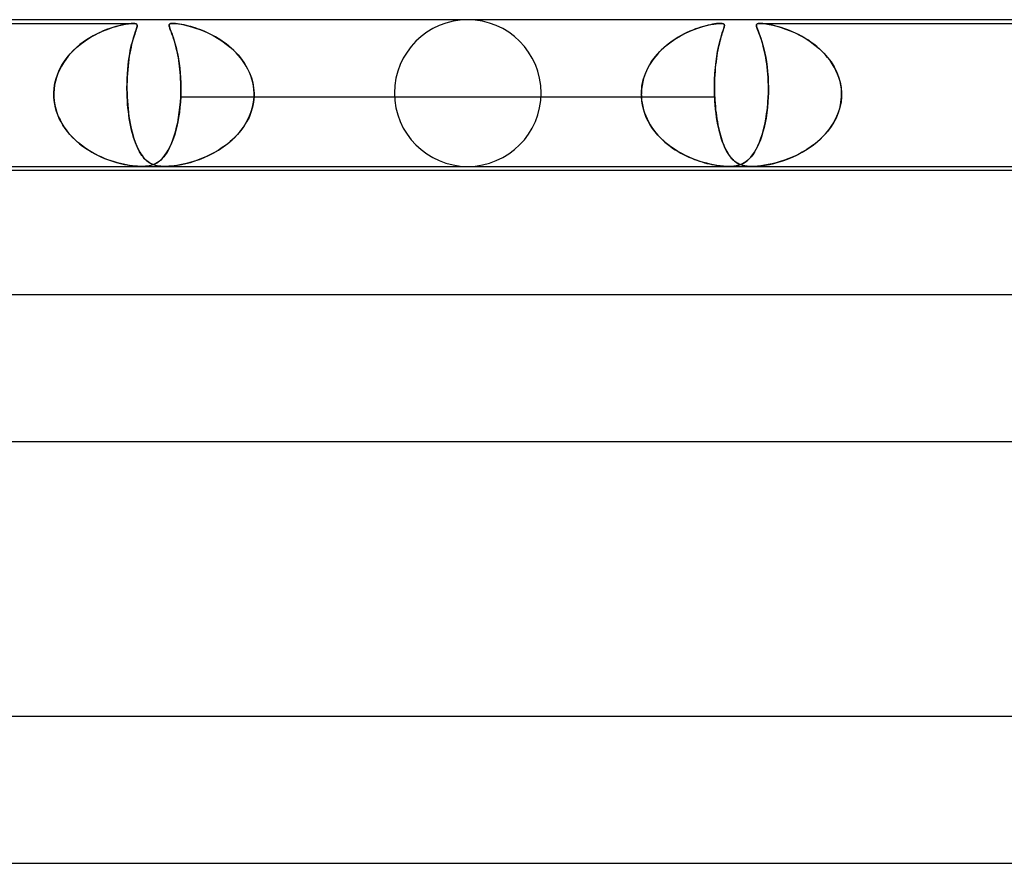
# Model space of a CAD drawing. Header units: millimetres. Extents: x -305 to 305, y -2 to 230.
# Tile 24 of 64: x -68 to -41, y 207 to 230. Entities that reach past the tile are written whole.
import ezdxf

# ---------------------------------------------------------------- set-up
doc = ezdxf.new("R2010")
doc.units = ezdxf.units.MM
doc.layers.add('HIDDEN', color=7, linetype='Continuous')
doc.layers.add('THICK', color=7, linetype='Continuous')

msp = doc.modelspace()

# ---------------------------------------------------------------- linework, layer by layer
at = {"layer": 'HIDDEN'}
for p, q in [((-79.567, 229.9), (-64.627, 229.9)), ((-65.565, 229.64), (-65.463, 229.686)), ((-65.444, 229.694), (-65.534, 229.654)), ((-65.463, 229.686), (-65.363, 229.727)), ((-65.355, 229.73), (-65.444, 229.694)), ((-65.363, 229.727), (-65.267, 229.762)), ((-65.268, 229.762), (-65.355, 229.73)), ((-65.183, 229.79), (-65.268, 229.762)), ((-65.267, 229.762), (-65.175, 229.793)), ((-65.101, 229.815), (-65.183, 229.79)), ((-65.175, 229.793), (-65.089, 229.818)), ((-65.022, 229.836), (-65.101, 229.815)), ((-65.089, 229.818), (-65.007, 229.84)), ((-64.948, 229.854), (-65.022, 229.836)), ((-65.007, 229.84), (-64.924, 229.859)), ((-64.877, 229.869), (-64.948, 229.854)), ((-64.924, 229.859), (-64.839, 229.876)), ((-64.807, 229.882), (-64.877, 229.869)), ((-64.839, 229.876), (-64.757, 229.889)), ((-64.741, 229.891), (-64.807, 229.882)), ((-64.757, 229.889), (-64.684, 229.897)), ((-64.681, 229.898), (-64.741, 229.891)), ((-64.684, 229.897), (-64.625, 229.9)), ((-64.628, 229.9), (-64.681, 229.898)), ((-64.583, 229.897), (-64.628, 229.9)), ((-64.625, 229.9), (-64.584, 229.898)), ((-64.584, 229.898), (-64.556, 229.891)), ((-64.551, 229.889), (-64.583, 229.897)), ((-64.579, 229.64), (-64.563, 229.686)), ((-64.56, 229.694), (-64.574, 229.654)), ((-64.563, 229.686), (-64.549, 229.727)), ((-64.548, 229.73), (-64.56, 229.694)), ((-64.556, 229.891), (-64.537, 229.882)), ((-64.531, 229.876), (-64.551, 229.889)), ((-64.549, 229.727), (-64.537, 229.762)), ((-64.537, 229.762), (-64.548, 229.73)), ((-64.537, 229.882), (-64.526, 229.869)), ((-64.537, 229.762), (-64.528, 229.793)), ((-64.529, 229.79), (-64.537, 229.762)), ((-64.522, 229.859), (-64.531, 229.876)), ((-64.523, 229.815), (-64.529, 229.79)), ((-64.528, 229.793), (-64.522, 229.818)), ((-64.526, 229.869), (-64.521, 229.854)), ((-64.52, 229.836), (-64.523, 229.815)), ((-64.52, 229.84), (-64.522, 229.859)), ((-64.522, 229.818), (-64.52, 229.84)), ((-64.521, 229.854), (-64.52, 229.836)), ((-63.649, 229.843), (-63.648, 229.857)), ((-63.647, 229.828), (-63.649, 229.843)), ((-63.641, 229.874), (-63.648, 229.857)), ((-63.648, 229.857), (-63.644, 229.87)), ((-63.648, 229.857), (-63.648, 229.834)), ((-63.648, 229.834), (-63.642, 229.806)), ((-63.644, 229.812), (-63.647, 229.828)), ((-63.644, 229.87), (-63.634, 229.881)), ((-63.639, 229.794), (-63.644, 229.812)), ((-63.642, 229.806), (-63.632, 229.771)), ((-63.628, 229.886), (-63.641, 229.874)), ((-63.633, 229.775), (-63.639, 229.794)), ((-63.634, 229.881), (-63.618, 229.89)), ((-63.625, 229.753), (-63.633, 229.775)), ((-63.632, 229.771), (-63.617, 229.73)), ((-63.611, 229.893), (-63.628, 229.886)), ((-63.616, 229.729), (-63.625, 229.753)), ((-63.618, 229.89), (-63.595, 229.896)), ((-63.617, 229.73), (-63.598, 229.683)), ((-63.606, 229.703), (-63.616, 229.729)), ((-63.59, 229.897), (-63.611, 229.893)), ((-63.595, 229.674), (-63.606, 229.703)), ((-63.598, 229.683), (-63.578, 229.629)), ((-63.595, 229.896), (-63.565, 229.9)), ((-63.561, 229.9), (-63.59, 229.897)), ((-63.565, 229.9), (-63.528, 229.9)), ((-63.523, 229.9), (-63.561, 229.9)), ((-63.528, 229.9), (-63.486, 229.897)), ((-63.476, 229.896), (-63.523, 229.9)), ((-63.486, 229.897), (-63.441, 229.893)), ((-63.421, 229.89), (-63.476, 229.896)), ((-63.441, 229.893), (-63.388, 229.886)), ((-63.362, 229.881), (-63.421, 229.89)), ((-63.388, 229.886), (-63.321, 229.874)), ((-63.299, 229.87), (-63.362, 229.881)), ((-63.321, 229.874), (-63.237, 229.857)), ((-63.235, 229.857), (-63.299, 229.87)), ((-63.237, 229.857), (-63.14, 229.834)), ((-63.173, 229.843), (-63.235, 229.857)), ((-63.114, 229.828), (-63.173, 229.843)), ((-63.14, 229.834), (-63.035, 229.806)), ((-63.057, 229.812), (-63.114, 229.828)), ((-62.998, 229.794), (-63.057, 229.812)), ((-63.035, 229.806), (-62.925, 229.771)), ((-62.937, 229.775), (-62.998, 229.794)), ((-62.873, 229.753), (-62.937, 229.775)), ((-62.925, 229.771), (-62.81, 229.73)), ((-62.807, 229.729), (-62.873, 229.753)), ((-62.81, 229.73), (-62.693, 229.683)), ((-62.739, 229.703), (-62.807, 229.729)), ((-62.67, 229.674), (-62.739, 229.703)), ((-62.693, 229.683), (-62.572, 229.629)), ((-49.544, 229.639), (-49.393, 229.706)), ((-49.441, 229.686), (-49.52, 229.65)), ((-49.364, 229.718), (-49.441, 229.686)), ((-49.393, 229.706), (-49.249, 229.761)), ((-49.288, 229.747), (-49.364, 229.718)), ((-49.214, 229.773), (-49.288, 229.747)), ((-49.249, 229.761), (-49.113, 229.805)), ((-49.142, 229.796), (-49.214, 229.773)), ((-49.073, 229.816), (-49.142, 229.796)), ((-49.113, 229.805), (-48.987, 229.839)), ((-49.006, 229.835), (-49.073, 229.816)), ((-48.942, 229.85), (-49.006, 229.835)), ((-48.987, 229.839), (-48.877, 229.865)), ((-48.882, 229.864), (-48.942, 229.85)), ((-48.823, 229.875), (-48.882, 229.864)), ((-48.877, 229.865), (-48.789, 229.881)), ((-48.767, 229.885), (-48.823, 229.875)), ((-48.789, 229.881), (-48.723, 229.891)), ((-48.714, 229.892), (-48.767, 229.885)), ((-48.723, 229.891), (-48.672, 229.897)), ((-48.665, 229.897), (-48.714, 229.892)), ((-48.672, 229.897), (-48.627, 229.9)), ((-48.622, 229.9), (-48.665, 229.897)), ((-48.627, 229.9), (-48.59, 229.9)), ((-48.586, 229.9), (-48.622, 229.9)), ((-48.59, 229.9), (-48.56, 229.897)), ((-48.556, 229.897), (-48.586, 229.9)), ((-48.56, 229.897), (-48.537, 229.892)), ((-48.533, 229.891), (-48.556, 229.897)), ((-48.556, 229.639), (-48.533, 229.706)), ((-48.54, 229.686), (-48.552, 229.65)), ((-48.529, 229.718), (-48.54, 229.686)), ((-48.537, 229.892), (-48.52, 229.885)), ((-48.515, 229.881), (-48.533, 229.891)), ((-48.533, 229.706), (-48.515, 229.761)), ((-48.52, 229.747), (-48.529, 229.718)), ((-48.52, 229.885), (-48.509, 229.875)), ((-48.512, 229.773), (-48.52, 229.747)), ((-48.503, 229.865), (-48.515, 229.881)), ((-48.515, 229.761), (-48.503, 229.805)), ((-48.505, 229.796), (-48.512, 229.773)), ((-48.509, 229.875), (-48.502, 229.864)), ((-48.501, 229.816), (-48.505, 229.796)), ((-48.498, 229.839), (-48.503, 229.865)), ((-48.503, 229.805), (-48.498, 229.839)), ((-48.502, 229.864), (-48.499, 229.85)), ((-48.498, 229.835), (-48.501, 229.816)), ((-48.499, 229.85), (-48.498, 229.835)), ((-47.622, 229.87), (-47.627, 229.849)), ((-47.627, 229.85), (-47.622, 229.87)), ((-47.626, 229.828), (-47.627, 229.85)), ((-47.627, 229.849), (-47.624, 229.821)), ((-47.621, 229.808), (-47.626, 229.828)), ((-47.624, 229.821), (-47.615, 229.787)), ((-47.605, 229.886), (-47.622, 229.87)), ((-47.622, 229.87), (-47.605, 229.886)), ((-47.614, 229.786), (-47.621, 229.808)), ((-47.615, 229.787), (-47.6, 229.746)), ((-47.606, 229.762), (-47.614, 229.786)), ((-47.596, 229.735), (-47.606, 229.762)), ((-47.574, 229.896), (-47.605, 229.886)), ((-47.605, 229.886), (-47.574, 229.896)), ((-47.6, 229.746), (-47.581, 229.697)), ((-47.584, 229.705), (-47.596, 229.735)), ((-47.571, 229.671), (-47.584, 229.705)), ((-47.581, 229.697), (-47.558, 229.639)), ((-47.523, 229.9), (-47.574, 229.896)), ((-47.574, 229.896), (-47.524, 229.9)), ((-47.524, 229.9), (-47.454, 229.896)), ((-47.524, 229.9), (-32.043, 229.9)), ((-47.455, 229.896), (-47.523, 229.9)), ((-47.371, 229.886), (-47.455, 229.896)), ((-47.454, 229.896), (-47.37, 229.886)), ((-47.279, 229.87), (-47.371, 229.886)), ((-47.37, 229.886), (-47.277, 229.87)), ((-47.184, 229.85), (-47.279, 229.87)), ((-47.277, 229.87), (-47.177, 229.849)), ((-47.096, 229.828), (-47.184, 229.85)), ((-47.177, 229.849), (-47.068, 229.821)), ((-47.02, 229.808), (-47.096, 229.828)), ((-47.068, 229.821), (-46.952, 229.787)), ((-46.95, 229.786), (-47.02, 229.808)), ((-46.952, 229.787), (-46.83, 229.746)), ((-46.876, 229.762), (-46.95, 229.786)), ((-46.8, 229.735), (-46.876, 229.762)), ((-46.83, 229.746), (-46.702, 229.697)), ((-46.722, 229.705), (-46.8, 229.735)), ((-46.641, 229.671), (-46.722, 229.705)), ((-46.702, 229.697), (-46.57, 229.639)), ((-65.901, 229.45), (-65.991, 229.388)), ((-65.978, 229.397), (-65.878, 229.466)), ((-65.81, 229.508), (-65.901, 229.45)), ((-65.878, 229.466), (-65.775, 229.529)), ((-65.718, 229.561), (-65.81, 229.508)), ((-65.775, 229.529), (-65.67, 229.587)), ((-65.626, 229.61), (-65.718, 229.561)), ((-65.67, 229.587), (-65.565, 229.64)), ((-65.534, 229.654), (-65.626, 229.61)), ((-64.637, 229.45), (-64.654, 229.388)), ((-64.652, 229.397), (-64.633, 229.466)), ((-64.621, 229.508), (-64.637, 229.45)), ((-64.633, 229.466), (-64.614, 229.529)), ((-64.604, 229.561), (-64.621, 229.508)), ((-64.614, 229.529), (-64.596, 229.587)), ((-64.588, 229.61), (-64.604, 229.561)), ((-64.596, 229.587), (-64.579, 229.64)), ((-64.574, 229.654), (-64.588, 229.61)), ((-63.583, 229.642), (-63.595, 229.674)), ((-63.57, 229.607), (-63.583, 229.642)), ((-63.578, 229.629), (-63.555, 229.567)), ((-63.556, 229.57), (-63.57, 229.607)), ((-63.542, 229.53), (-63.556, 229.57)), ((-63.555, 229.567), (-63.531, 229.498)), ((-63.527, 229.487), (-63.542, 229.53)), ((-63.531, 229.498), (-63.507, 229.422)), ((-63.512, 229.44), (-63.527, 229.487)), ((-63.497, 229.391), (-63.512, 229.44)), ((-63.507, 229.422), (-63.482, 229.337)), ((-62.599, 229.642), (-62.67, 229.674)), ((-62.528, 229.607), (-62.599, 229.642)), ((-62.572, 229.629), (-62.451, 229.567)), ((-62.456, 229.57), (-62.528, 229.607)), ((-62.383, 229.53), (-62.456, 229.57)), ((-62.451, 229.567), (-62.329, 229.498)), ((-62.31, 229.487), (-62.383, 229.53)), ((-62.329, 229.498), (-62.209, 229.422)), ((-62.236, 229.44), (-62.31, 229.487)), ((-62.164, 229.391), (-62.236, 229.44)), ((-62.209, 229.422), (-62.091, 229.337)), ((-49.922, 229.419), (-50.001, 229.362)), ((-49.991, 229.369), (-49.847, 229.47)), ((-49.842, 229.473), (-49.922, 229.419)), ((-49.847, 229.47), (-49.697, 229.56)), ((-49.761, 229.523), (-49.842, 229.473)), ((-49.68, 229.569), (-49.761, 229.523)), ((-49.697, 229.56), (-49.544, 229.639)), ((-49.6, 229.611), (-49.68, 229.569)), ((-49.52, 229.65), (-49.6, 229.611)), ((-48.621, 229.419), (-48.636, 229.362)), ((-48.634, 229.369), (-48.608, 229.47)), ((-48.607, 229.473), (-48.621, 229.419)), ((-48.608, 229.47), (-48.581, 229.56)), ((-48.592, 229.523), (-48.607, 229.473)), ((-48.578, 229.569), (-48.592, 229.523)), ((-48.581, 229.56), (-48.556, 229.639)), ((-48.565, 229.611), (-48.578, 229.569)), ((-48.552, 229.65), (-48.565, 229.611)), ((-47.556, 229.634), (-47.571, 229.671)), ((-47.558, 229.639), (-47.533, 229.571)), ((-47.541, 229.593), (-47.556, 229.634)), ((-47.524, 229.548), (-47.541, 229.593)), ((-47.533, 229.571), (-47.505, 229.494)), ((-47.507, 229.5), (-47.524, 229.548)), ((-47.49, 229.448), (-47.507, 229.5)), ((-47.505, 229.494), (-47.477, 229.407)), ((-47.472, 229.391), (-47.49, 229.448)), ((-47.477, 229.407), (-47.448, 229.309)), ((-46.559, 229.634), (-46.641, 229.671)), ((-46.57, 229.639), (-46.434, 229.571)), ((-46.476, 229.593), (-46.559, 229.634)), ((-46.392, 229.548), (-46.476, 229.593)), ((-46.434, 229.571), (-46.298, 229.494)), ((-46.307, 229.5), (-46.392, 229.548)), ((-46.223, 229.448), (-46.307, 229.5)), ((-46.298, 229.494), (-46.162, 229.407)), ((-46.139, 229.391), (-46.223, 229.448)), ((-46.162, 229.407), (-46.029, 229.309)), ((-66.348, 229.066), (-66.262, 229.158)), ((-66.248, 229.171), (-66.327, 229.09)), ((-66.262, 229.158), (-66.171, 229.243)), ((-66.166, 229.248), (-66.248, 229.171)), ((-66.171, 229.243), (-66.076, 229.323)), ((-66.08, 229.32), (-66.166, 229.248)), ((-65.991, 229.388), (-66.08, 229.32)), ((-66.076, 229.323), (-65.978, 229.397)), ((-64.724, 229.066), (-64.707, 229.158)), ((-64.704, 229.171), (-64.72, 229.09)), ((-64.707, 229.158), (-64.689, 229.243)), ((-64.688, 229.248), (-64.704, 229.171)), ((-64.689, 229.243), (-64.671, 229.323)), ((-64.671, 229.32), (-64.688, 229.248)), ((-64.671, 229.323), (-64.652, 229.397)), ((-64.654, 229.388), (-64.671, 229.32)), ((-63.482, 229.338), (-63.497, 229.391)), ((-63.467, 229.283), (-63.482, 229.338)), ((-63.482, 229.337), (-63.457, 229.245)), ((-63.452, 229.224), (-63.467, 229.283)), ((-63.457, 229.245), (-63.434, 229.145)), ((-63.438, 229.163), (-63.452, 229.224)), ((-63.424, 229.098), (-63.438, 229.163)), ((-63.434, 229.145), (-63.412, 229.038)), ((-62.092, 229.338), (-62.164, 229.391)), ((-62.022, 229.283), (-62.092, 229.338)), ((-62.091, 229.337), (-61.977, 229.245)), ((-61.953, 229.224), (-62.022, 229.283)), ((-61.977, 229.245), (-61.868, 229.145)), ((-61.887, 229.163), (-61.953, 229.224)), ((-61.822, 229.098), (-61.887, 229.163)), ((-61.868, 229.145), (-61.767, 229.038)), ((-50.228, 229.165), (-50.298, 229.093)), ((-50.259, 229.135), (-50.129, 229.257)), ((-50.155, 229.235), (-50.228, 229.165)), ((-50.079, 229.3), (-50.155, 229.235)), ((-50.129, 229.257), (-49.991, 229.369)), ((-50.001, 229.362), (-50.079, 229.3)), ((-48.679, 229.165), (-48.693, 229.093)), ((-48.685, 229.135), (-48.66, 229.257)), ((-48.665, 229.235), (-48.679, 229.165)), ((-48.651, 229.3), (-48.665, 229.235)), ((-48.66, 229.257), (-48.634, 229.369)), ((-48.636, 229.362), (-48.651, 229.3)), ((-47.454, 229.33), (-47.472, 229.391)), ((-47.437, 229.266), (-47.454, 229.33)), ((-47.448, 229.309), (-47.421, 229.203)), ((-47.42, 229.197), (-47.437, 229.266)), ((-47.421, 229.203), (-47.395, 229.09)), ((-47.403, 229.125), (-47.42, 229.197)), ((-46.057, 229.33), (-46.139, 229.391)), ((-45.976, 229.266), (-46.057, 229.33)), ((-46.029, 229.309), (-45.903, 229.203)), ((-45.897, 229.197), (-45.976, 229.266)), ((-45.903, 229.203), (-45.788, 229.09)), ((-45.822, 229.125), (-45.897, 229.197)), ((-66.469, 228.917), (-66.532, 228.825)), ((-66.505, 228.867), (-66.43, 228.969)), ((-66.4, 229.006), (-66.469, 228.917)), ((-66.43, 228.969), (-66.348, 229.066)), ((-66.327, 229.09), (-66.4, 229.006)), ((-64.747, 228.917), (-64.759, 228.825)), ((-64.754, 228.867), (-64.74, 228.969)), ((-64.734, 229.006), (-64.747, 228.917)), ((-64.74, 228.969), (-64.724, 229.066)), ((-64.72, 229.09), (-64.734, 229.006)), ((-63.41, 229.031), (-63.424, 229.098)), ((-63.412, 229.038), (-63.391, 228.925)), ((-63.397, 228.96), (-63.41, 229.031)), ((-63.385, 228.887), (-63.397, 228.96)), ((-63.391, 228.925), (-63.373, 228.806)), ((-63.374, 228.81), (-63.385, 228.887)), ((-61.761, 229.031), (-61.822, 229.098)), ((-61.767, 229.038), (-61.674, 228.925)), ((-61.702, 228.96), (-61.761, 229.031)), ((-61.646, 228.887), (-61.702, 228.96)), ((-61.674, 228.925), (-61.59, 228.806)), ((-61.593, 228.81), (-61.646, 228.887)), ((-50.485, 228.856), (-50.378, 229.001)), ((-50.427, 228.938), (-50.485, 228.855)), ((-50.365, 229.017), (-50.427, 228.938)), ((-50.378, 229.001), (-50.259, 229.135)), ((-50.298, 229.093), (-50.365, 229.017)), ((-48.728, 228.856), (-48.708, 229.001)), ((-48.717, 228.938), (-48.728, 228.855)), ((-48.705, 229.017), (-48.717, 228.938)), ((-48.708, 229.001), (-48.685, 229.135)), ((-48.693, 229.093), (-48.705, 229.017)), ((-47.387, 229.049), (-47.403, 229.125)), ((-47.395, 229.09), (-47.372, 228.971)), ((-47.372, 228.97), (-47.387, 229.049)), ((-47.372, 228.971), (-47.351, 228.847)), ((-47.357, 228.887), (-47.372, 228.97)), ((-47.344, 228.8), (-47.357, 228.887)), ((-45.75, 229.049), (-45.822, 229.125)), ((-45.788, 229.09), (-45.683, 228.971)), ((-45.682, 228.97), (-45.75, 229.049)), ((-45.683, 228.971), (-45.59, 228.847)), ((-45.618, 228.887), (-45.682, 228.97)), ((-45.558, 228.8), (-45.618, 228.887)), ((-66.687, 228.523), (-66.635, 228.643)), ((-66.64, 228.631), (-66.685, 228.53)), ((-66.589, 228.73), (-66.64, 228.631)), ((-66.635, 228.643), (-66.574, 228.758)), ((-66.532, 228.825), (-66.589, 228.73)), ((-66.574, 228.758), (-66.505, 228.867)), ((-64.787, 228.523), (-64.778, 228.643)), ((-64.779, 228.631), (-64.786, 228.53)), ((-64.77, 228.73), (-64.779, 228.631)), ((-64.778, 228.643), (-64.767, 228.758)), ((-64.759, 228.825), (-64.77, 228.73)), ((-64.767, 228.758), (-64.754, 228.867)), ((-63.363, 228.731), (-63.374, 228.81)), ((-63.373, 228.806), (-63.358, 228.681)), ((-63.354, 228.648), (-63.363, 228.731)), ((-63.358, 228.681), (-63.345, 228.551)), ((-63.346, 228.563), (-63.354, 228.648)), ((-61.544, 228.731), (-61.593, 228.81)), ((-61.59, 228.806), (-61.516, 228.681)), ((-61.499, 228.648), (-61.544, 228.731)), ((-61.516, 228.681), (-61.454, 228.551)), ((-61.459, 228.563), (-61.499, 228.648)), ((-50.654, 228.536), (-50.577, 228.701)), ((-50.588, 228.681), (-50.632, 228.589)), ((-50.539, 228.769), (-50.588, 228.681)), ((-50.577, 228.701), (-50.485, 228.856)), ((-50.485, 228.855), (-50.539, 228.769)), ((-48.758, 228.536), (-48.745, 228.701)), ((-48.747, 228.681), (-48.754, 228.589)), ((-48.738, 228.769), (-48.747, 228.681)), ((-48.745, 228.701), (-48.728, 228.856)), ((-48.728, 228.855), (-48.738, 228.769)), ((-47.351, 228.847), (-47.333, 228.718)), ((-47.332, 228.71), (-47.344, 228.8)), ((-47.333, 228.718), (-47.319, 228.584)), ((-47.322, 228.616), (-47.332, 228.71)), ((-47.313, 228.519), (-47.322, 228.616)), ((-45.59, 228.847), (-45.508, 228.718)), ((-45.504, 228.71), (-45.558, 228.8)), ((-45.508, 228.718), (-45.439, 228.584)), ((-45.455, 228.616), (-45.504, 228.71)), ((-45.412, 228.519), (-45.455, 228.616)), ((-66.763, 228.269), (-66.73, 228.398)), ((-66.721, 228.427), (-66.751, 228.322)), ((-66.73, 228.398), (-66.687, 228.523)), ((-66.685, 228.53), (-66.721, 228.427)), ((-64.797, 228.269), (-64.793, 228.398)), ((-64.792, 228.427), (-64.796, 228.322)), ((-64.793, 228.398), (-64.787, 228.523)), ((-64.786, 228.53), (-64.792, 228.427)), ((-63.339, 228.474), (-63.346, 228.563)), ((-63.345, 228.551), (-63.335, 228.417)), ((-63.334, 228.383), (-63.339, 228.474)), ((-63.335, 228.417), (-63.329, 228.28)), ((-63.33, 228.29), (-63.334, 228.383)), ((-61.423, 228.474), (-61.459, 228.563)), ((-61.454, 228.551), (-61.403, 228.417)), ((-61.393, 228.383), (-61.423, 228.474)), ((-61.403, 228.417), (-61.366, 228.28)), ((-61.368, 228.29), (-61.393, 228.383)), ((-50.749, 228.184), (-50.712, 228.363)), ((-50.702, 228.399), (-50.727, 228.302)), ((-50.712, 228.363), (-50.654, 228.536)), ((-50.67, 228.495), (-50.702, 228.399)), ((-50.632, 228.589), (-50.67, 228.495)), ((-48.77, 228.184), (-48.766, 228.363)), ((-48.765, 228.399), (-48.768, 228.302)), ((-48.766, 228.363), (-48.758, 228.536)), ((-48.76, 228.495), (-48.765, 228.399)), ((-48.754, 228.589), (-48.76, 228.495)), ((-47.319, 228.584), (-47.308, 228.444)), ((-47.306, 228.42), (-47.313, 228.519)), ((-47.308, 228.444), (-47.301, 228.299)), ((-47.301, 228.317), (-47.306, 228.42)), ((-45.439, 228.584), (-45.383, 228.444)), ((-45.375, 228.42), (-45.412, 228.519)), ((-45.383, 228.444), (-45.341, 228.299)), ((-45.345, 228.317), (-45.375, 228.42)), ((-66.794, 228), (-66.784, 228.136)), ((-66.787, 228.108), (-66.794, 228)), ((-66.773, 228.216), (-66.787, 228.108)), ((-66.784, 228.136), (-66.763, 228.269)), ((-66.751, 228.322), (-66.773, 228.216)), ((-64.796, 228.322), (-64.798, 228.216)), ((-64.798, 228.136), (-64.797, 228.269)), ((-64.798, 228.216), (-64.798, 228.108)), ((-64.796, 228), (-64.798, 228.136)), ((-64.798, 228.108), (-64.796, 228)), ((-63.328, 228.194), (-63.33, 228.29)), ((-63.329, 228.28), (-63.327, 228.141)), ((-63.327, 228.141), (-63.329, 228)), ((-63.329, 228), (-63.327, 228.098)), ((-63.327, 228.098), (-63.328, 228.194)), ((-61.349, 228.194), (-61.368, 228.29)), ((-61.366, 228.28), (-61.342, 228.141)), ((-61.337, 228.098), (-61.349, 228.194)), ((-61.342, 228.141), (-61.331, 228)), ((-61.331, 228), (-61.337, 228.098)), ((-50.765, 228), (-50.749, 228.184)), ((-50.759, 228.102), (-50.765, 228)), ((-50.747, 228.202), (-50.759, 228.102)), ((-50.727, 228.302), (-50.747, 228.202)), ((-48.768, 228.302), (-48.77, 228.202)), ((-48.77, 228.202), (-48.769, 228.102)), ((-48.768, 228), (-48.77, 228.184)), ((-48.769, 228.102), (-48.768, 228)), ((-47.298, 228.212), (-47.301, 228.317)), ((-47.301, 228.299), (-47.298, 228.151)), ((-47.298, 228.151), (-47.299, 228)), ((-47.299, 228), (-47.297, 228.107)), ((-47.297, 228.107), (-47.298, 228.212)), ((-45.323, 228.212), (-45.345, 228.317)), ((-45.341, 228.299), (-45.313, 228.151)), ((-45.308, 228.107), (-45.323, 228.212)), ((-45.313, 228.151), (-45.301, 228)), ((-45.301, 228), (-45.308, 228.107)), ((-66.794, 227.983), (-66.794, 228)), ((-66.794, 228), (-66.794, 227.983)), ((-66.794, 227.967), (-66.794, 227.983)), ((-66.794, 227.983), (-66.794, 227.967)), ((-66.794, 227.95), (-66.794, 227.967)), ((-66.794, 227.967), (-66.794, 227.95)), ((-66.794, 227.933), (-66.794, 227.95)), ((-66.794, 227.95), (-66.794, 227.933)), ((-66.794, 227.917), (-66.794, 227.933)), ((-66.794, 227.933), (-66.794, 227.917)), ((-66.793, 227.9), (-66.794, 227.917)), ((-66.794, 227.917), (-66.793, 227.9)), ((-66.785, 227.798), (-66.793, 227.9)), ((-66.793, 227.9), (-66.784, 227.789)), ((-66.77, 227.698), (-66.785, 227.798)), ((-64.796, 228), (-64.796, 227.983)), ((-64.796, 227.983), (-64.796, 228)), ((-64.796, 227.983), (-64.795, 227.967)), ((-64.795, 227.967), (-64.796, 227.983)), ((-64.795, 227.967), (-64.795, 227.95)), ((-64.795, 227.95), (-64.795, 227.967)), ((-64.795, 227.95), (-64.794, 227.933)), ((-64.794, 227.933), (-64.795, 227.95)), ((-64.794, 227.933), (-64.794, 227.917)), ((-64.794, 227.917), (-64.794, 227.933)), ((-64.794, 227.917), (-64.793, 227.9)), ((-64.793, 227.9), (-64.794, 227.917)), ((-64.793, 227.9), (-64.787, 227.789)), ((-64.788, 227.798), (-64.793, 227.9)), ((-64.781, 227.698), (-64.788, 227.798)), ((-63.332, 227.9), (-63.34, 227.754)), ((-63.34, 227.755), (-63.332, 227.9)), ((-63.331, 227.917), (-63.332, 227.9)), ((-63.332, 227.9), (-63.331, 227.917)), ((-63.332, 227.9), (-50.764, 227.9)), ((-63.33, 227.95), (-63.331, 227.933)), ((-63.331, 227.933), (-63.33, 227.95)), ((-63.331, 227.933), (-63.331, 227.917)), ((-63.331, 227.917), (-63.331, 227.933)), ((-63.329, 227.967), (-63.33, 227.95)), ((-63.33, 227.95), (-63.329, 227.967)), ((-63.329, 228), (-63.329, 227.983)), ((-63.329, 227.983), (-63.329, 228)), ((-63.329, 227.983), (-63.329, 227.967)), ((-63.329, 227.967), (-63.329, 227.983)), ((-61.346, 227.755), (-61.332, 227.9)), ((-61.332, 227.9), (-61.346, 227.754)), ((-61.332, 227.9), (-61.331, 227.917)), ((-61.331, 227.917), (-61.332, 227.9)), ((-61.332, 227.9), (-48.764, 227.9)), ((-61.331, 227.983), (-61.331, 228)), ((-61.331, 228), (-61.331, 227.983)), ((-61.331, 227.967), (-61.331, 227.983)), ((-61.331, 227.983), (-61.331, 227.967)), ((-61.331, 227.95), (-61.331, 227.967)), ((-61.331, 227.967), (-61.331, 227.95)), ((-61.331, 227.933), (-61.331, 227.95)), ((-61.331, 227.95), (-61.331, 227.933)), ((-61.331, 227.917), (-61.331, 227.933)), ((-61.331, 227.933), (-61.331, 227.917)), ((-50.766, 227.967), (-50.765, 227.983)), ((-50.765, 227.983), (-50.766, 227.967)), ((-50.765, 227.95), (-50.766, 227.967)), ((-50.766, 227.967), (-50.765, 227.95)), ((-50.765, 227.983), (-50.765, 228)), ((-50.765, 228), (-50.765, 227.983)), ((-50.765, 227.933), (-50.765, 227.95)), ((-50.765, 227.95), (-50.765, 227.933)), ((-50.765, 227.917), (-50.765, 227.933)), ((-50.765, 227.933), (-50.765, 227.917)), ((-50.764, 227.9), (-50.765, 227.917)), ((-50.765, 227.917), (-50.764, 227.9)), ((-50.755, 227.784), (-50.764, 227.9)), ((-50.764, 227.9), (-50.758, 227.81)), ((-50.758, 227.81), (-50.746, 227.721)), ((-48.768, 228), (-48.767, 227.983)), ((-48.767, 227.983), (-48.768, 228)), ((-48.767, 227.983), (-48.767, 227.967)), ((-48.767, 227.967), (-48.767, 227.983)), ((-48.767, 227.967), (-48.766, 227.95)), ((-48.766, 227.95), (-48.767, 227.967)), ((-48.766, 227.95), (-48.766, 227.933)), ((-48.766, 227.933), (-48.766, 227.95)), ((-48.766, 227.933), (-48.765, 227.917)), ((-48.765, 227.917), (-48.766, 227.933)), ((-48.765, 227.917), (-48.764, 227.9)), ((-48.764, 227.9), (-48.765, 227.917)), ((-48.764, 227.9), (-48.76, 227.81)), ((-48.758, 227.784), (-48.764, 227.9)), ((-48.76, 227.81), (-48.754, 227.721)), ((-47.312, 227.741), (-47.302, 227.9)), ((-47.302, 227.9), (-47.311, 227.75)), ((-47.301, 227.917), (-47.302, 227.9)), ((-47.302, 227.9), (-47.301, 227.917)), ((-47.3, 227.95), (-47.301, 227.933)), ((-47.301, 227.933), (-47.3, 227.95)), ((-47.301, 227.933), (-47.301, 227.917)), ((-47.301, 227.917), (-47.301, 227.933)), ((-47.299, 227.983), (-47.3, 227.967)), ((-47.3, 227.967), (-47.299, 227.983)), ((-47.3, 227.967), (-47.3, 227.95)), ((-47.3, 227.95), (-47.3, 227.967)), ((-47.299, 228), (-47.299, 227.983)), ((-47.299, 227.983), (-47.299, 228)), ((-45.318, 227.741), (-45.302, 227.9)), ((-45.302, 227.9), (-45.317, 227.75)), ((-45.302, 227.917), (-45.301, 227.933)), ((-45.301, 227.933), (-45.302, 227.917)), ((-45.302, 227.9), (-45.302, 227.917)), ((-45.302, 227.917), (-45.302, 227.9)), ((-45.301, 227.983), (-45.301, 228)), ((-45.301, 228), (-45.301, 227.983)), ((-45.301, 227.967), (-45.301, 227.983)), ((-45.301, 227.983), (-45.301, 227.967)), ((-45.301, 227.95), (-45.301, 227.967)), ((-45.301, 227.967), (-45.301, 227.95)), ((-45.301, 227.933), (-45.301, 227.95)), ((-45.301, 227.95), (-45.301, 227.933)), ((-66.784, 227.789), (-66.767, 227.679)), ((-66.749, 227.598), (-66.77, 227.698)), ((-66.767, 227.679), (-66.742, 227.572)), ((-66.721, 227.499), (-66.749, 227.598)), ((-66.742, 227.572), (-66.71, 227.467)), ((-64.787, 227.789), (-64.779, 227.679)), ((-64.772, 227.598), (-64.781, 227.698)), ((-64.779, 227.679), (-64.769, 227.572)), ((-64.761, 227.499), (-64.772, 227.598)), ((-64.769, 227.572), (-64.757, 227.467)), ((-63.37, 227.469), (-63.353, 227.611)), ((-63.353, 227.611), (-63.369, 227.472)), ((-63.353, 227.611), (-63.34, 227.755)), ((-63.34, 227.754), (-63.353, 227.611)), ((-61.416, 227.469), (-61.374, 227.611)), ((-61.374, 227.611), (-61.416, 227.472)), ((-61.374, 227.611), (-61.346, 227.755)), ((-61.346, 227.754), (-61.374, 227.611)), ((-50.736, 227.67), (-50.755, 227.784)), ((-50.746, 227.721), (-50.728, 227.633)), ((-50.709, 227.557), (-50.736, 227.67)), ((-50.728, 227.633), (-50.706, 227.545)), ((-50.674, 227.446), (-50.709, 227.557)), ((-50.706, 227.545), (-50.679, 227.459)), ((-48.75, 227.67), (-48.758, 227.784)), ((-48.754, 227.721), (-48.746, 227.633)), ((-48.739, 227.557), (-48.75, 227.67)), ((-48.746, 227.633), (-48.738, 227.545)), ((-48.726, 227.446), (-48.739, 227.557)), ((-48.738, 227.545), (-48.728, 227.459)), ((-47.346, 227.431), (-47.326, 227.583)), ((-47.324, 227.602), (-47.342, 227.457)), ((-47.326, 227.583), (-47.312, 227.741)), ((-47.311, 227.75), (-47.324, 227.602)), ((-45.401, 227.431), (-45.351, 227.583)), ((-45.347, 227.602), (-45.391, 227.457)), ((-45.351, 227.583), (-45.318, 227.741)), ((-45.317, 227.75), (-45.347, 227.602)), ((-66.686, 227.403), (-66.721, 227.499)), ((-66.71, 227.467), (-66.671, 227.365)), ((-66.645, 227.308), (-66.686, 227.403)), ((-66.671, 227.365), (-66.625, 227.266)), ((-66.598, 227.215), (-66.645, 227.308)), ((-66.625, 227.266), (-66.574, 227.172)), ((-64.749, 227.403), (-64.761, 227.499)), ((-64.757, 227.467), (-64.744, 227.365)), ((-64.735, 227.308), (-64.749, 227.403)), ((-64.744, 227.365), (-64.728, 227.266)), ((-64.719, 227.215), (-64.735, 227.308)), ((-64.728, 227.266), (-64.711, 227.172)), ((-63.415, 227.197), (-63.39, 227.331)), ((-63.389, 227.338), (-63.412, 227.211)), ((-63.39, 227.331), (-63.37, 227.469)), ((-63.369, 227.472), (-63.389, 227.338)), ((-61.542, 227.197), (-61.473, 227.331)), ((-61.469, 227.338), (-61.534, 227.211)), ((-61.473, 227.331), (-61.416, 227.469)), ((-61.416, 227.472), (-61.469, 227.338)), ((-50.679, 227.459), (-50.647, 227.375)), ((-50.63, 227.337), (-50.674, 227.446)), ((-50.647, 227.375), (-50.61, 227.294)), ((-50.58, 227.232), (-50.63, 227.337)), ((-50.61, 227.294), (-50.57, 227.214)), ((-48.728, 227.459), (-48.717, 227.375)), ((-48.711, 227.337), (-48.726, 227.446)), ((-48.717, 227.375), (-48.704, 227.294)), ((-48.694, 227.232), (-48.711, 227.337)), ((-48.704, 227.294), (-48.691, 227.214)), ((-47.397, 227.143), (-47.369, 227.284)), ((-47.363, 227.319), (-47.388, 227.186)), ((-47.369, 227.284), (-47.346, 227.431)), ((-47.342, 227.457), (-47.363, 227.319)), ((-45.546, 227.143), (-45.467, 227.284)), ((-45.449, 227.319), (-45.52, 227.186)), ((-45.467, 227.284), (-45.401, 227.431)), ((-45.391, 227.457), (-45.449, 227.319)), ((-66.545, 227.124), (-66.598, 227.215)), ((-66.574, 227.172), (-66.518, 227.081)), ((-66.487, 227.036), (-66.545, 227.124)), ((-66.518, 227.081), (-66.456, 226.994)), ((-66.423, 226.951), (-66.487, 227.036)), ((-66.456, 226.994), (-66.39, 226.911)), ((-64.702, 227.124), (-64.719, 227.215)), ((-64.711, 227.172), (-64.693, 227.081)), ((-64.683, 227.036), (-64.702, 227.124)), ((-64.693, 227.081), (-64.673, 226.994)), ((-64.663, 226.951), (-64.683, 227.036)), ((-64.673, 226.994), (-64.652, 226.911)), ((-63.474, 226.947), (-63.443, 227.069)), ((-63.438, 227.091), (-63.466, 226.978)), ((-63.443, 227.069), (-63.415, 227.197)), ((-63.412, 227.211), (-63.438, 227.091)), ((-61.715, 226.947), (-61.623, 227.069)), ((-61.608, 227.091), (-61.691, 226.978)), ((-61.623, 227.069), (-61.542, 227.197)), ((-61.534, 227.211), (-61.608, 227.091)), ((-50.522, 227.131), (-50.58, 227.232)), ((-50.57, 227.214), (-50.525, 227.137)), ((-50.525, 227.137), (-50.477, 227.061)), ((-50.458, 227.034), (-50.522, 227.131)), ((-50.477, 227.061), (-50.425, 226.989)), ((-50.387, 226.94), (-50.458, 227.034)), ((-50.425, 226.989), (-50.37, 226.919)), ((-48.676, 227.131), (-48.694, 227.232)), ((-48.691, 227.214), (-48.677, 227.137)), ((-48.677, 227.137), (-48.661, 227.061)), ((-48.655, 227.034), (-48.676, 227.131)), ((-48.661, 227.061), (-48.645, 226.989)), ((-48.633, 226.94), (-48.655, 227.034)), ((-48.645, 226.989), (-48.627, 226.919)), ((-47.464, 226.884), (-47.429, 227.01)), ((-47.417, 227.06), (-47.448, 226.941)), ((-47.429, 227.01), (-47.397, 227.143)), ((-47.388, 227.186), (-47.417, 227.06)), ((-45.742, 226.884), (-45.638, 227.01)), ((-45.601, 227.06), (-45.693, 226.941)), ((-45.638, 227.01), (-45.546, 227.143)), ((-45.52, 227.186), (-45.601, 227.06)), ((-66.355, 226.87), (-66.423, 226.951)), ((-66.39, 226.911), (-66.321, 226.832)), ((-66.282, 226.792), (-66.355, 226.87)), ((-66.321, 226.832), (-66.248, 226.757)), ((-66.206, 226.717), (-66.282, 226.792)), ((-66.248, 226.757), (-66.171, 226.685)), ((-64.641, 226.87), (-64.663, 226.951)), ((-64.652, 226.911), (-64.63, 226.832)), ((-64.618, 226.792), (-64.641, 226.87)), ((-64.63, 226.832), (-64.607, 226.757)), ((-64.593, 226.717), (-64.618, 226.792)), ((-64.607, 226.757), (-64.582, 226.685)), ((-63.585, 226.623), (-63.545, 226.724)), ((-63.528, 226.771), (-63.563, 226.678)), ((-63.545, 226.724), (-63.508, 226.832)), ((-63.496, 226.871), (-63.528, 226.771)), ((-63.508, 226.832), (-63.474, 226.947)), ((-63.466, 226.978), (-63.496, 226.871)), ((-62.046, 226.623), (-61.928, 226.724)), ((-61.878, 226.771), (-61.979, 226.678)), ((-61.928, 226.724), (-61.817, 226.832)), ((-61.781, 226.871), (-61.878, 226.771)), ((-61.817, 226.832), (-61.715, 226.947)), ((-61.691, 226.978), (-61.781, 226.871)), ((-50.311, 226.851), (-50.387, 226.94)), ((-50.37, 226.919), (-50.312, 226.851)), ((-50.312, 226.851), (-50.251, 226.786)), ((-50.23, 226.766), (-50.311, 226.851)), ((-50.251, 226.786), (-50.187, 226.724)), ((-50.145, 226.685), (-50.23, 226.766)), ((-50.187, 226.724), (-50.121, 226.665)), ((-48.609, 226.851), (-48.633, 226.94)), ((-48.627, 226.919), (-48.609, 226.851)), ((-48.609, 226.851), (-48.59, 226.786)), ((-48.583, 226.766), (-48.609, 226.851)), ((-48.59, 226.786), (-48.57, 226.724)), ((-48.556, 226.685), (-48.583, 226.766)), ((-48.57, 226.724), (-48.549, 226.665)), ((-47.518, 226.725), (-47.557, 226.628)), ((-47.544, 226.659), (-47.503, 226.767)), ((-47.482, 226.83), (-47.518, 226.725)), ((-47.503, 226.767), (-47.464, 226.884)), ((-47.448, 226.941), (-47.482, 226.83)), ((-45.899, 226.725), (-46.013, 226.628)), ((-45.976, 226.659), (-45.855, 226.767)), ((-45.792, 226.83), (-45.899, 226.725)), ((-45.855, 226.767), (-45.742, 226.884)), ((-45.693, 226.941), (-45.792, 226.83)), ((-66.125, 226.645), (-66.206, 226.717)), ((-66.171, 226.685), (-66.092, 226.618)), ((-66.041, 226.577), (-66.125, 226.645)), ((-66.092, 226.618), (-66.01, 226.555)), ((-65.953, 226.513), (-66.041, 226.577)), ((-66.01, 226.555), (-65.926, 226.495)), ((-65.864, 226.453), (-65.953, 226.513)), ((-65.926, 226.495), (-65.841, 226.439)), ((-65.773, 226.398), (-65.864, 226.453)), ((-64.567, 226.645), (-64.593, 226.717)), ((-64.582, 226.685), (-64.557, 226.618)), ((-64.54, 226.577), (-64.567, 226.645)), ((-64.557, 226.618), (-64.531, 226.555)), ((-64.512, 226.513), (-64.54, 226.577)), ((-64.531, 226.555), (-64.503, 226.495)), ((-64.483, 226.453), (-64.512, 226.513)), ((-64.503, 226.495), (-64.475, 226.439)), ((-64.453, 226.398), (-64.483, 226.453)), ((-63.636, 226.512), (-63.675, 226.438)), ((-63.671, 226.446), (-63.627, 226.53)), ((-63.599, 226.592), (-63.636, 226.512)), ((-63.627, 226.53), (-63.585, 226.623)), ((-63.563, 226.678), (-63.599, 226.592)), ((-62.197, 226.512), (-62.31, 226.438)), ((-62.298, 226.446), (-62.17, 226.53)), ((-62.086, 226.592), (-62.197, 226.512)), ((-62.17, 226.53), (-62.046, 226.623)), ((-61.979, 226.678), (-62.086, 226.592)), ((-50.055, 226.609), (-50.145, 226.685)), ((-50.121, 226.665), (-50.053, 226.608)), ((-49.962, 226.538), (-50.055, 226.609)), ((-50.053, 226.608), (-49.983, 226.553)), ((-49.983, 226.553), (-49.911, 226.502)), ((-49.865, 226.471), (-49.962, 226.538)), ((-49.911, 226.502), (-49.838, 226.453)), ((-49.765, 226.408), (-49.865, 226.471)), ((-49.838, 226.453), (-49.764, 226.407)), ((-48.528, 226.609), (-48.556, 226.685)), ((-48.549, 226.665), (-48.527, 226.608)), ((-48.498, 226.538), (-48.528, 226.609)), ((-48.527, 226.608), (-48.504, 226.553)), ((-48.504, 226.553), (-48.481, 226.502)), ((-48.466, 226.471), (-48.498, 226.538)), ((-48.481, 226.502), (-48.457, 226.453)), ((-48.433, 226.408), (-48.466, 226.471)), ((-48.457, 226.453), (-48.433, 226.407)), ((-47.639, 226.458), (-47.682, 226.385)), ((-47.681, 226.387), (-47.634, 226.468)), ((-47.597, 226.539), (-47.639, 226.458)), ((-47.634, 226.468), (-47.588, 226.558)), ((-47.557, 226.628), (-47.597, 226.539)), ((-47.588, 226.558), (-47.544, 226.659)), ((-46.253, 226.458), (-46.377, 226.385)), ((-46.373, 226.387), (-46.238, 226.468)), ((-46.132, 226.539), (-46.253, 226.458)), ((-46.238, 226.468), (-46.105, 226.558)), ((-46.013, 226.628), (-46.132, 226.539)), ((-46.105, 226.558), (-45.976, 226.659)), ((-65.841, 226.439), (-65.754, 226.387)), ((-65.682, 226.347), (-65.773, 226.398)), ((-65.754, 226.387), (-65.668, 226.339)), ((-65.59, 226.3), (-65.682, 226.347)), ((-65.668, 226.339), (-65.581, 226.296)), ((-65.498, 226.257), (-65.59, 226.3)), ((-65.581, 226.296), (-65.495, 226.256)), ((-65.407, 226.218), (-65.498, 226.257)), ((-65.495, 226.256), (-65.41, 226.219)), ((-65.41, 226.219), (-65.327, 226.187)), ((-65.317, 226.183), (-65.407, 226.218)), ((-65.327, 226.187), (-65.244, 226.157)), ((-65.229, 226.152), (-65.317, 226.183)), ((-64.475, 226.439), (-64.446, 226.387)), ((-64.422, 226.347), (-64.453, 226.398)), ((-64.446, 226.387), (-64.417, 226.339)), ((-64.39, 226.3), (-64.422, 226.347)), ((-64.417, 226.339), (-64.387, 226.296)), ((-64.358, 226.257), (-64.39, 226.3)), ((-64.387, 226.296), (-64.357, 226.256)), ((-64.325, 226.218), (-64.358, 226.257)), ((-64.357, 226.256), (-64.326, 226.219)), ((-64.326, 226.219), (-64.295, 226.187)), ((-64.291, 226.183), (-64.325, 226.218)), ((-64.295, 226.187), (-64.263, 226.157)), ((-64.257, 226.152), (-64.291, 226.183)), ((-63.909, 226.148), (-63.859, 226.192)), ((-63.837, 226.214), (-63.879, 226.173)), ((-63.859, 226.192), (-63.81, 226.244)), ((-63.796, 226.26), (-63.837, 226.214)), ((-63.81, 226.244), (-63.762, 226.303)), ((-63.755, 226.313), (-63.796, 226.26)), ((-63.762, 226.303), (-63.716, 226.371)), ((-63.715, 226.372), (-63.755, 226.313)), ((-63.716, 226.371), (-63.671, 226.446)), ((-63.675, 226.438), (-63.715, 226.372)), ((-62.944, 226.148), (-62.818, 226.192)), ((-62.762, 226.214), (-62.871, 226.173)), ((-62.818, 226.192), (-62.689, 226.244)), ((-62.651, 226.26), (-62.762, 226.214)), ((-62.689, 226.244), (-62.558, 226.303)), ((-62.538, 226.313), (-62.651, 226.26)), ((-62.558, 226.303), (-62.427, 226.371)), ((-62.424, 226.372), (-62.538, 226.313)), ((-62.427, 226.371), (-62.298, 226.446)), ((-62.31, 226.438), (-62.424, 226.372)), ((-49.663, 226.35), (-49.765, 226.408)), ((-49.764, 226.407), (-49.689, 226.364)), ((-49.689, 226.364), (-49.614, 226.324)), ((-49.561, 226.298), (-49.663, 226.35)), ((-49.614, 226.324), (-49.539, 226.287)), ((-49.459, 226.25), (-49.561, 226.298)), ((-49.539, 226.287), (-49.465, 226.253)), ((-49.465, 226.253), (-49.391, 226.222)), ((-49.358, 226.208), (-49.459, 226.25)), ((-49.391, 226.222), (-49.319, 226.193)), ((-49.259, 226.171), (-49.358, 226.208)), ((-49.319, 226.193), (-49.247, 226.166)), ((-48.399, 226.35), (-48.433, 226.408)), ((-48.433, 226.407), (-48.408, 226.364)), ((-48.408, 226.364), (-48.383, 226.324)), ((-48.364, 226.298), (-48.399, 226.35)), ((-48.383, 226.324), (-48.357, 226.287)), ((-48.328, 226.25), (-48.364, 226.298)), ((-48.357, 226.287), (-48.331, 226.253)), ((-48.331, 226.253), (-48.304, 226.222)), ((-48.292, 226.208), (-48.328, 226.25)), ((-48.304, 226.222), (-48.277, 226.193)), ((-48.255, 226.171), (-48.292, 226.208)), ((-48.277, 226.193), (-48.25, 226.166)), ((-47.88, 226.153), (-47.829, 226.199)), ((-47.816, 226.212), (-47.862, 226.168)), ((-47.829, 226.199), (-47.778, 226.253)), ((-47.77, 226.262), (-47.816, 226.212)), ((-47.778, 226.253), (-47.729, 226.316)), ((-47.726, 226.32), (-47.77, 226.262)), ((-47.729, 226.316), (-47.681, 226.387)), ((-47.682, 226.385), (-47.726, 226.32)), ((-46.907, 226.153), (-46.777, 226.199)), ((-46.744, 226.212), (-46.862, 226.168)), ((-46.777, 226.199), (-46.644, 226.253)), ((-46.623, 226.262), (-46.744, 226.212)), ((-46.644, 226.253), (-46.509, 226.316)), ((-46.5, 226.32), (-46.623, 226.262)), ((-46.509, 226.316), (-46.373, 226.387)), ((-46.377, 226.385), (-46.5, 226.32)), ((-65.244, 226.157), (-65.164, 226.131)), ((-65.142, 226.124), (-65.229, 226.152)), ((-65.164, 226.131), (-65.086, 226.108)), ((-65.058, 226.1), (-65.142, 226.124)), ((-65.086, 226.108), (-65.01, 226.087)), ((-64.974, 226.078), (-65.058, 226.1)), ((-65.01, 226.087), (-64.937, 226.069)), ((-64.89, 226.059), (-64.974, 226.078)), ((-64.937, 226.069), (-64.866, 226.054)), ((-64.808, 226.042), (-64.89, 226.059)), ((-64.866, 226.054), (-64.791, 226.039)), ((-64.728, 226.029), (-64.808, 226.042)), ((-64.791, 226.039), (-64.712, 226.026)), ((-64.65, 226.018), (-64.728, 226.029)), ((-64.712, 226.026), (-64.63, 226.015)), ((-64.579, 226.01), (-64.65, 226.018)), ((-64.63, 226.015), (-64.548, 226.007)), ((-64.513, 226.004), (-64.579, 226.01)), ((-64.548, 226.007), (-64.47, 226.002)), ((-64.453, 226.001), (-64.513, 226.004)), ((-64.47, 226.002), (-64.397, 226)), ((-64.397, 226), (-64.453, 226.001)), ((-64.397, 226), (-64.328, 226.002)), ((-64.342, 226.001), (-64.397, 226)), ((-64.29, 226.004), (-64.342, 226.001)), ((-64.328, 226.002), (-64.263, 226.007)), ((-64.239, 226.01), (-64.29, 226.004)), ((-64.263, 226.157), (-64.231, 226.131)), ((-64.263, 226.007), (-64.198, 226.016)), ((-64.222, 226.124), (-64.257, 226.152)), ((-64.19, 226.018), (-64.239, 226.01)), ((-64.231, 226.131), (-64.198, 226.108)), ((-64.186, 226.1), (-64.222, 226.124)), ((-64.198, 226.108), (-64.165, 226.087)), ((-64.198, 226.016), (-64.134, 226.031)), ((-64.143, 226.029), (-64.19, 226.018)), ((-64.149, 226.078), (-64.186, 226.1)), ((-64.165, 226.087), (-64.132, 226.069)), ((-64.109, 226.059), (-64.149, 226.078)), ((-64.097, 226.043), (-64.143, 226.029)), ((-64.134, 226.031), (-64.072, 226.052)), ((-64.132, 226.069), (-64.097, 226.054)), ((-64.067, 226.042), (-64.109, 226.059)), ((-64.053, 226.06), (-64.097, 226.043)), ((-64.097, 226.054), (-64.058, 226.039)), ((-64.072, 226.052), (-64.015, 226.078)), ((-64.022, 226.029), (-64.067, 226.042)), ((-64.058, 226.039), (-64.013, 226.026)), ((-64.009, 226.081), (-64.053, 226.06)), ((-63.975, 226.018), (-64.022, 226.029)), ((-64.015, 226.078), (-63.96, 226.11)), ((-64.013, 226.026), (-63.961, 226.015)), ((-63.965, 226.107), (-64.009, 226.081)), ((-63.926, 226.01), (-63.975, 226.018)), ((-63.922, 226.137), (-63.965, 226.107)), ((-63.961, 226.015), (-63.903, 226.007)), ((-63.96, 226.11), (-63.909, 226.148)), ((-63.876, 226.004), (-63.926, 226.01)), ((-63.879, 226.173), (-63.922, 226.137)), ((-63.903, 226.007), (-63.84, 226.002)), ((-63.825, 226.001), (-63.876, 226.004)), ((-63.84, 226.002), (-63.772, 226)), ((-63.772, 226), (-63.825, 226.001)), ((-63.772, 226), (-63.699, 226.002)), ((-63.715, 226.001), (-63.772, 226)), ((-63.653, 226.004), (-63.715, 226.001)), ((-63.699, 226.002), (-63.618, 226.007)), ((-63.586, 226.01), (-63.653, 226.004)), ((-63.618, 226.007), (-63.526, 226.016)), ((-63.513, 226.018), (-63.586, 226.01)), ((-63.526, 226.016), (-63.421, 226.031)), ((-63.437, 226.029), (-63.513, 226.018)), ((-63.355, 226.043), (-63.437, 226.029)), ((-63.421, 226.031), (-63.308, 226.052)), ((-63.268, 226.06), (-63.355, 226.043)), ((-63.308, 226.052), (-63.189, 226.078)), ((-63.176, 226.081), (-63.268, 226.06)), ((-63.189, 226.078), (-63.068, 226.11)), ((-63.079, 226.107), (-63.176, 226.081)), ((-62.977, 226.137), (-63.079, 226.107)), ((-63.068, 226.11), (-62.944, 226.148)), ((-62.871, 226.173), (-62.977, 226.137)), ((-49.162, 226.138), (-49.259, 226.171)), ((-49.247, 226.166), (-49.176, 226.142)), ((-49.176, 226.142), (-49.107, 226.121)), ((-49.068, 226.109), (-49.162, 226.138)), ((-49.107, 226.121), (-49.039, 226.101)), ((-48.977, 226.085), (-49.068, 226.109)), ((-49.039, 226.101), (-48.974, 226.084)), ((-48.888, 226.063), (-48.977, 226.085)), ((-48.974, 226.084), (-48.91, 226.068)), ((-48.91, 226.068), (-48.844, 226.054)), ((-48.796, 226.044), (-48.888, 226.063)), ((-48.844, 226.054), (-48.77, 226.04)), ((-48.703, 226.028), (-48.796, 226.044)), ((-48.77, 226.04), (-48.692, 226.027)), ((-48.612, 226.016), (-48.703, 226.028)), ((-48.692, 226.027), (-48.61, 226.015)), ((-48.526, 226.007), (-48.612, 226.016)), ((-48.61, 226.015), (-48.529, 226.007)), ((-48.529, 226.007), (-48.45, 226.002)), ((-48.447, 226.002), (-48.526, 226.007)), ((-48.45, 226.002), (-48.377, 226)), ((-48.374, 226), (-48.447, 226.002)), ((-48.377, 226), (-48.306, 226.002)), ((-48.306, 226.002), (-48.374, 226)), ((-48.241, 226.007), (-48.306, 226.002)), ((-48.306, 226.002), (-48.238, 226.007)), ((-48.216, 226.138), (-48.255, 226.171)), ((-48.25, 226.166), (-48.222, 226.142)), ((-48.177, 226.016), (-48.241, 226.007)), ((-48.238, 226.007), (-48.171, 226.017)), ((-48.222, 226.142), (-48.194, 226.121)), ((-48.178, 226.109), (-48.216, 226.138)), ((-48.194, 226.121), (-48.165, 226.101)), ((-48.138, 226.085), (-48.178, 226.109)), ((-48.116, 226.03), (-48.177, 226.016)), ((-48.171, 226.017), (-48.105, 226.033)), ((-48.165, 226.101), (-48.136, 226.084)), ((-48.096, 226.063), (-48.138, 226.085)), ((-48.136, 226.084), (-48.107, 226.068)), ((-48.059, 226.048), (-48.116, 226.03)), ((-48.107, 226.068), (-48.075, 226.054)), ((-48.105, 226.033), (-48.044, 226.055)), ((-48.05, 226.044), (-48.096, 226.063)), ((-48.075, 226.054), (-48.036, 226.04)), ((-48.006, 226.071), (-48.059, 226.048)), ((-47.998, 226.028), (-48.05, 226.044)), ((-48.044, 226.055), (-47.986, 226.081)), ((-48.036, 226.04), (-47.992, 226.027)), ((-47.956, 226.099), (-48.006, 226.071)), ((-47.942, 226.016), (-47.998, 226.028)), ((-47.992, 226.027), (-47.941, 226.015)), ((-47.986, 226.081), (-47.932, 226.114)), ((-47.908, 226.13), (-47.956, 226.099)), ((-47.881, 226.007), (-47.942, 226.016)), ((-47.941, 226.015), (-47.883, 226.007)), ((-47.932, 226.114), (-47.88, 226.153)), ((-47.862, 226.168), (-47.908, 226.13)), ((-47.883, 226.007), (-47.82, 226.002)), ((-47.817, 226.002), (-47.881, 226.007)), ((-47.82, 226.002), (-47.752, 226)), ((-47.75, 226), (-47.817, 226.002)), ((-47.752, 226), (-47.676, 226.002)), ((-47.677, 226.002), (-47.75, 226)), ((-47.596, 226.007), (-47.677, 226.002)), ((-47.676, 226.002), (-47.592, 226.007)), ((-47.506, 226.016), (-47.596, 226.007)), ((-47.592, 226.007), (-47.496, 226.017)), ((-47.407, 226.03), (-47.506, 226.016)), ((-47.496, 226.017), (-47.388, 226.033)), ((-47.303, 226.048), (-47.407, 226.03)), ((-47.388, 226.033), (-47.273, 226.055)), ((-47.196, 226.071), (-47.303, 226.048)), ((-47.273, 226.055), (-47.154, 226.081)), ((-47.087, 226.099), (-47.196, 226.071)), ((-47.154, 226.081), (-47.032, 226.114)), ((-46.976, 226.13), (-47.087, 226.099)), ((-47.032, 226.114), (-46.907, 226.153)), ((-46.862, 226.168), (-46.976, 226.13))]:
    msp.add_line(p, q, dxfattribs=at)
for start, end in [(90, 180), (0, 90), (180, 270), (270, 0)]:
    msp.add_arc((-55.5, 228), 2, start, end, dxfattribs=at)
at = {"layer": 'THICK'}
for p, q in [((0, 230), (-183, 230)), ((-157.473, 226), (-2, 226)), ((-156.327, 225.9), (-32.043, 225.9)), ((0, 222.5), (-188, 222.5)), ((-161.91, 218.5), (-1.79, 218.5)), ((0, 211), (-194, 211)), ((-167.084, 207), (-1.834, 207))]:
    msp.add_line(p, q, dxfattribs=at)

doc.saveas('drawing.dxf')
